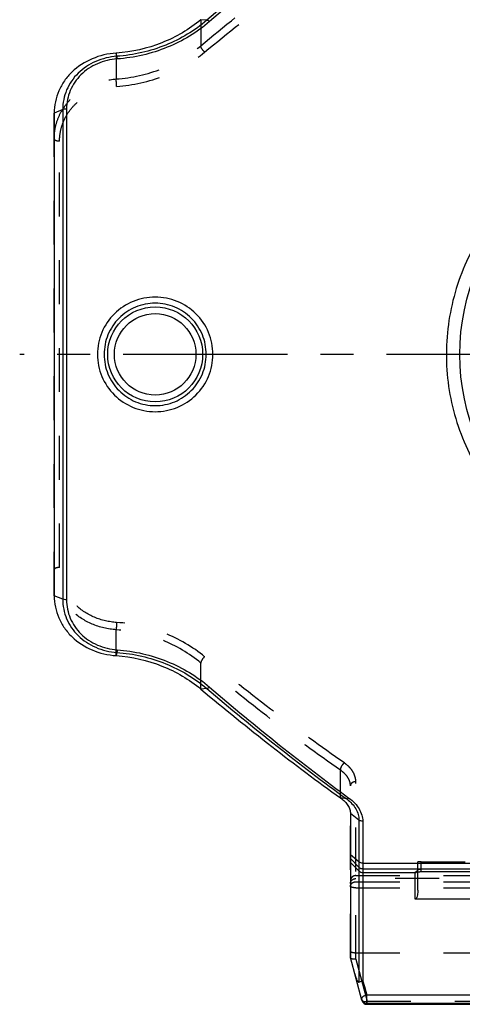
# Model space of a CAD drawing. Header units: millimetres. Extents: x 0 to 1000, y 0 to 1000.
# Tile 1 of 4: x 402 to 468, y 364 to 510. Entities that reach past the tile are written whole.
import ezdxf

# ---------------------------------------------------------------- set-up
doc = ezdxf.new("R2010")
doc.units = ezdxf.units.MM
doc.header["$LTSCALE"] = 65.185185
doc.linetypes.add('CENTER', pattern=[0.6, 0.375, -0.075, 0.075, -0.075])
doc.linetypes.add('HIDDEN', pattern=[0.2, 0.1, -0.1])
for name, color, linetype in [('ACHSEN_S', 7, 'CONTINUOUS'), ('FASEN', 7, 'CONTINUOUS'), ('KONST.EL_MIT_GEO', 7, 'CONTINUOUS')]:
    doc.layers.add(name, color=color, linetype=linetype)

msp = doc.modelspace()

# ---------------------------------------------------------------- linework, layer by layer
at = {"layer": 'ACHSEN_S', "color": 40, "linetype": 'CENTER'}
msp.add_line((598.12, 460.26), (401.88, 460.26), dxfattribs=at)
at = {"layer": 'FASEN', "color": 7, "linetype": 'Continuous'}
for p, q in [((407, 496.1), (407, 424.42)), ((451, 392.06), (451, 370.67))]:
    msp.add_line(p, q, dxfattribs=at)
for points, knots in [([(428.79, 509.97), (427.07, 508.53), (423.06, 506.18), (418.53, 505.16), (416.22, 505)], [0, 0, 0, 0, 0.490502, 1, 1, 1, 1]), ([(416.22, 505), (414.99, 504.92), (412.59, 504.36), (410.02, 502.71), (408.48, 500.93), (407.64, 499.43), (407.12, 497.8), (407, 496.66), (407, 496.1)], [0, 0, 0, 0, 0.261387, 0.514489, 0.637688, 0.759094, 0.879564, 1, 1, 1, 1]), ([(407, 424.42), (407, 423.86), (407.12, 422.72), (407.64, 421.09), (408.48, 419.59), (410.02, 417.81), (412.59, 416.16), (414.99, 415.6), (416.22, 415.52)], [0, 0, 0, 0, 0.1206, 0.241056, 0.362387, 0.485735, 0.738763, 1, 1, 1, 1]), ([(416.22, 415.52), (418.53, 415.36), (423.06, 414.34), (427.07, 411.99), (428.79, 410.55)], [0, 0, 0, 0, 0.509498, 1, 1, 1, 1]), ([(428.79, 410.55), (432.25, 407.65), (439.07, 402.12), (446.08, 396.85), (449.54, 394.38)], [0, 0, 0, 0, 0.515662, 1, 1, 1, 1]), ([(449.54, 394.38), (449.76, 394.22), (450.17, 393.89), (450.64, 393.32), (450.93, 392.7), (451, 392.27), (451, 392.06)], [0, 0, 0, 0, 0.28917, 0.548786, 0.782936, 1, 1, 1, 1])]:
    msp.add_open_spline(points, degree=3, knots=knots, dxfattribs=at)
at = {"layer": 'KONST.EL_MIT_GEO', "color": 8, "linetype": 'HIDDEN'}
for p, q in [((428.79, 509.97), (428.79, 506.1)), ((416.22, 505), (416.22, 501.16)), ((407, 424.42), (407, 496.1)), ((407.8, 428.61), (407.8, 491.91)), ((416.22, 415.52), (416.22, 419.36)), ((428.79, 410.55), (428.79, 414.42)), ((449.54, 394.38), (449.54, 398.49)), ((451.8, 370.44), (451.8, 396.8)), ((451, 370.67), (451, 396.18)), ((461, 383.42), (461, 384.89)), ((461.5, 384.9), (472.5, 384.9)), ((461.5, 383.44), (461.5, 384.9)), ((461.5, 383.84), (472.5, 383.84)), ((451.8, 382.85), (477.2, 382.85)), ((477.2, 382.41), (451.8, 382.41)), ((451.8, 381.94), (477.2, 381.94)), ((451.8, 381.04), (477.2, 381.04)), ((451.8, 371.4), (477.2, 371.4)), ((451.8, 370.44), (453.47, 364.2)), ((453.47, 364.2), (475.53, 364.2)), ((453.47, 363.74), (453.47, 364.2))]:
    msp.add_line(p, q, dxfattribs=at)
at = {"layer": 'KONST.EL_MIT_GEO', "color": 7, "linetype": 'Continuous'}
for p, q in [((429.68, 509.88), (428.79, 509.97)), ((416.31, 504.53), (416.22, 505)), ((408.27, 496.61), (407, 496.1)), ((408.27, 496.61), (408.27, 423.92)), ((408.83, 496.7), (408.83, 423.82)), ((473.1, 460.26), (467.25, 460.26)), ((408.27, 423.92), (407, 424.42)), ((416.31, 415.99), (416.22, 415.52)), ((429.68, 410.64), (428.79, 410.55)), ((450.44, 394.23), (449.54, 394.38)), ((452.27, 391.1), (451, 392.06)), ((452.27, 391.1), (452.27, 367.05)), ((452.83, 390.93), (452.83, 367.2)), ((452.27, 384.89), (451, 385.95)), ((452.27, 384.1), (451, 385.37)), ((452.27, 383.54), (451, 384.8)), ((452.83, 384.7), (547.17, 384.7)), ((452.83, 383.87), (547.17, 383.87)), ((452.83, 383.31), (460.6, 383.31)), ((460.6, 379.33), (460.6, 383.36)), ((461, 380.71), (461, 383.42)), ((461.44, 383.44), (472.5, 383.44)), ((461.5, 383.44), (461.5, 383.44)), ((473.4, 379.33), (460.6, 379.33)), ((452.7, 364.33), (451, 370.67)), ((452.83, 367.2), (453.07, 366.38)), ((453.07, 366.38), (453.43, 365.1)), ((475.57, 365.1), (453.43, 365.1)), ((453.43, 363.88), (453.43, 365.1)), ((475.57, 363.88), (453.43, 363.88)), ((453.43, 363.88), (453.47, 363.74)), ((453.47, 363.74), (475.53, 363.74)), ((453.47, 363.74), (453.47, 363.74))]:
    msp.add_line(p, q, dxfattribs=at)
for points in [[(460.76, 383.4), (460.76, 383.4), (460.75, 383.4), (460.75, 383.4), (460.75, 383.4), (460.75, 383.4), (460.76, 383.4), (460.76, 383.4), (460.77, 383.4), (460.79, 383.4), (460.8, 383.4), (460.82, 383.41), (460.83, 383.41), (460.85, 383.41), (460.87, 383.41), (460.89, 383.41), (460.92, 383.42), (460.94, 383.42), (460.97, 383.42), (461, 383.42), (461.03, 383.42), (461.06, 383.43), (461.09, 383.43), (461.13, 383.43), (461.16, 383.43), (461.2, 383.43), (461.24, 383.43), (461.27, 383.43)], [(461.27, 383.43), (461.35, 383.44), (461.4, 383.44), (461.44, 383.44)]]:
    msp.add_lwpolyline(points, dxfattribs=at)
at = {"layer": 'KONST.EL_MIT_GEO', "color": 8, "linetype": 'HIDDEN'}
msp.add_lwpolyline([(461, 383.76), (461, 383.75), (461, 383.72), (460.99, 383.68), (460.99, 383.65), (460.98, 383.62), (460.96, 383.59), (460.95, 383.56), (460.93, 383.54), (460.92, 383.52), (460.9, 383.49), (460.88, 383.48), (460.86, 383.46), (460.84, 383.44), (460.82, 383.43), (460.81, 383.42), (460.79, 383.41), (460.77, 383.41), (460.76, 383.4), (460.76, 383.4)], dxfattribs=at)
at = {"layer": 'KONST.EL_MIT_GEO', "color": 7, "linetype": 'Continuous'}
for centre, radius in [((500, 460.26), 32.75), ((422, 460.26), 7.05), ((422, 460.26), 6.05)]:
    msp.add_circle(centre, radius, dxfattribs=at)
for centre, radius, start, end in [((452.83, 384.67), 0.801, 225.133, 270.0212), ((452.83, 384.11), 0.801, 225.133, 270.0212), ((453.43, 364.68), 0.8, 195.016, 270.0295), ((453.47, 364.54), 0.8, 195.016, 270.0295)]:
    msp.add_arc(centre, radius, start, end, dxfattribs=at)
at = {"layer": 'KONST.EL_MIT_GEO', "color": 8, "linetype": 'HIDDEN'}
msp.add_arc((460.6, 383.76), 0.396, 353.9425, 359.987, dxfattribs=at)
at = {"layer": 'KONST.EL_MIT_GEO', "color": 7, "linetype": 'Continuous'}
for points, knots in [([(450.44, 526.29), (446.94, 523.75), (439.92, 518.4), (433.11, 512.8), (429.68, 509.88)], [0, 0, 0, 0, 0.48988, 1, 1, 1, 1]), ([(450.78, 526.17), (447.3, 523.61), (440.29, 518.24), (433.5, 512.61), (430.08, 509.68)], [0, 0, 0, 0, 0.489845, 1, 1, 1, 1]), ([(429.68, 509.88), (427.87, 508.34), (423.61, 505.8), (418.79, 504.7), (416.31, 504.53)], [0, 0, 0, 0, 0.489998, 1, 1, 1, 1]), ([(430.08, 509.68), (428.22, 508.08), (423.86, 505.46), (418.9, 504.32), (416.36, 504.14)], [0, 0, 0, 0, 0.490038, 1, 1, 1, 1]), ([(430.08, 509.68), (430.01, 509.73), (429.89, 509.82), (429.75, 509.88), (429.68, 509.88)], [0, 0, 0, 0, 0.573366, 1, 1, 1, 1]), ([(416.31, 504.53), (415.24, 504.45), (413.12, 503.95), (410.87, 502.47), (409.54, 500.88), (408.81, 499.55), (408.36, 498.11), (408.27, 497.1), (408.27, 496.61)], [0, 0, 0, 0, 0.261185, 0.513867, 0.637138, 0.758663, 0.8793, 1, 1, 1, 1]), ([(416.36, 504.14), (416.35, 504.22), (416.34, 504.35), (416.32, 504.48), (416.31, 504.53)], [0, 0, 0, 0, 0.626922, 1, 1, 1, 1]), ([(416.36, 504.14), (415.35, 504.07), (413.37, 503.6), (411.27, 502.2), (410.03, 500.71), (409.35, 499.46), (408.93, 498.11), (408.83, 497.17), (408.83, 496.7)], [0, 0, 0, 0, 0.260982, 0.513552, 0.636841, 0.758438, 0.879186, 1, 1, 1, 1]), ([(408.83, 496.7), (408.78, 496.7), (408.59, 496.69), (408.4, 496.66), (408.27, 496.61)], [0, 0, 0, 0, 0.271522, 1, 1, 1, 1]), ([(473.44, 482.18), (471.34, 479.75), (467.79, 474.22), (465.06, 464.74), (465.2, 454.84), (468.2, 445.45), (473.7, 437.35), (481.24, 431.11), (490.22, 427.16), (496.74, 426.26), (500, 426.26)], [0, 0, 0, 0, 0.124343, 0.2498, 0.375814, 0.50117, 0.625424, 0.749361, 0.874142, 1, 1, 1, 1]), ([(430.58, 460.26), (430.58, 461.37), (430.13, 463.62), (428.21, 466.45), (425.36, 468.33), (422, 468.99), (418.64, 468.33), (415.79, 466.45), (413.87, 463.62), (413.42, 461.37), (413.42, 460.26)], [0, 0, 0, 0, 0.125023, 0.249973, 0.374939, 0.5, 0.625061, 0.750027, 0.874978, 1, 1, 1, 1]), ([(429.58, 460.26), (429.58, 461.25), (429.19, 463.25), (427.51, 465.77), (424.98, 467.47), (422, 468.07), (419.02, 467.47), (416.49, 465.77), (414.81, 463.25), (414.42, 461.25), (414.42, 460.26)], [0, 0, 0, 0, 0.125058, 0.250006, 0.374949, 0.5, 0.625051, 0.749994, 0.874942, 1, 1, 1, 1]), ([(413.42, 460.26), (413.42, 459.15), (413.87, 456.9), (415.79, 454.07), (418.64, 452.19), (422, 451.53), (425.36, 452.19), (428.21, 454.07), (430.13, 456.9), (430.58, 459.15), (430.58, 460.26)], [0, 0, 0, 0, 0.125023, 0.249973, 0.374939, 0.5, 0.625061, 0.750027, 0.874977, 1, 1, 1, 1]), ([(414.42, 460.26), (414.42, 459.27), (414.81, 457.28), (416.49, 454.75), (419.02, 453.05), (422, 452.46), (424.98, 453.05), (427.51, 454.75), (429.19, 457.28), (429.58, 459.27), (429.58, 460.26)], [0, 0, 0, 0, 0.125058, 0.250006, 0.374949, 0.5, 0.625051, 0.749994, 0.874942, 1, 1, 1, 1]), ([(408.83, 423.82), (408.78, 423.82), (408.59, 423.83), (408.4, 423.86), (408.27, 423.92)], [0, 0, 0, 0, 0.271649, 1, 1, 1, 1]), ([(408.27, 423.92), (408.27, 423.42), (408.36, 422.42), (408.81, 420.97), (409.54, 419.64), (410.87, 418.06), (413.12, 416.57), (415.24, 416.07), (416.31, 415.99)], [0, 0, 0, 0, 0.120709, 0.241346, 0.362868, 0.486138, 0.738818, 1, 1, 1, 1]), ([(408.83, 423.82), (408.83, 423.35), (408.93, 422.42), (409.35, 421.06), (410.03, 419.81), (411.27, 418.32), (413.37, 416.92), (415.35, 416.45), (416.36, 416.38)], [0, 0, 0, 0, 0.120823, 0.24157, 0.363166, 0.486453, 0.73902, 1, 1, 1, 1]), ([(416.36, 416.38), (416.35, 416.3), (416.34, 416.17), (416.32, 416.04), (416.31, 415.99)], [0, 0, 0, 0, 0.626953, 1, 1, 1, 1]), ([(416.31, 415.99), (418.79, 415.82), (423.61, 414.72), (427.87, 412.18), (429.68, 410.64)], [0, 0, 0, 0, 0.510002, 1, 1, 1, 1]), ([(416.36, 416.38), (418.9, 416.2), (423.86, 415.06), (428.22, 412.44), (430.08, 410.85)], [0, 0, 0, 0, 0.509962, 1, 1, 1, 1]), ([(430.08, 410.85), (430.01, 410.79), (429.89, 410.7), (429.75, 410.64), (429.68, 410.64)], [0, 0, 0, 0, 0.57335, 1, 1, 1, 1]), ([(429.68, 410.64), (433.11, 407.72), (439.92, 402.12), (446.94, 396.77), (450.44, 394.23)], [0, 0, 0, 0, 0.510113, 1, 1, 1, 1]), ([(430.08, 410.85), (433.5, 407.92), (440.29, 402.28), (447.3, 396.91), (450.78, 394.36)], [0, 0, 0, 0, 0.510148, 1, 1, 1, 1]), ([(450.44, 394.23), (450.49, 394.23), (450.61, 394.26), (450.72, 394.32), (450.78, 394.36)], [0, 0, 0, 0, 0.414725, 1, 1, 1, 1]), ([(450.44, 394.23), (450.72, 394.02), (451.23, 393.58), (451.82, 392.8), (452.18, 391.96), (452.27, 391.38), (452.27, 391.1)], [0, 0, 0, 0, 0.28098, 0.538522, 0.775942, 1, 1, 1, 1]), ([(450.78, 394.36), (451.1, 394.13), (451.66, 393.64), (452.31, 392.79), (452.72, 391.88), (452.83, 391.24), (452.83, 390.93)], [0, 0, 0, 0, 0.279779, 0.53722, 0.775249, 1, 1, 1, 1]), ([(452.83, 390.93), (452.78, 390.93), (452.58, 390.95), (452.39, 391.02), (452.27, 391.1)], [0, 0, 0, 0, 0.263388, 1, 1, 1, 1]), ([(452.83, 384.7), (452.78, 384.7), (452.58, 384.72), (452.38, 384.8), (452.27, 384.89)], [0, 0, 0, 0, 0.258872, 1, 1, 1, 1]), ([(460.6, 383.36), (460.6, 383.37), (460.65, 383.39), (460.72, 383.4), (460.84, 383.41), (460.94, 383.42), (460.99, 383.42)], [0, 0, 0, 0, 0.080743, 0.278855, 0.590812, 1, 1, 1, 1]), ([(460.99, 383.42), (461.03, 383.43), (461.2, 383.43), (461.37, 383.44), (461.5, 383.44)], [0, 0, 0, 0, 0.229889, 1, 1, 1, 1]), ([(461, 380.71), (461, 380.59), (460.99, 380.35), (460.95, 379.98), (460.87, 379.67), (460.78, 379.45), (460.67, 379.33), (460.6, 379.33)], [0, 0, 0, 0, 0.238306, 0.483786, 0.736705, 0.866986, 1, 1, 1, 1]), ([(451.65, 368.24), (451.68, 368.11), (451.75, 367.87), (451.85, 367.58), (451.95, 367.36), (452.01, 367.24), (452.08, 367.15), (452.13, 367.09), (452.19, 367.04), (452.24, 367.04), (452.27, 367.05)], [0, 0, 0, 0, 0.272663, 0.535083, 0.661067, 0.781926, 0.839687, 0.894916, 0.947093, 1, 1, 1, 1]), ([(452.27, 367.05), (452.31, 367.07), (452.49, 367.14), (452.68, 367.18), (452.83, 367.2)], [0, 0, 0, 0, 0.223294, 1, 1, 1, 1]), ([(453.43, 365.1), (453.32, 365.08), (453.11, 365.01), (452.85, 364.87), (452.68, 364.69), (452.64, 364.54), (452.66, 364.48)], [0, 0, 0, 0, 0.314837, 0.601606, 0.829718, 1, 1, 1, 1])]:
    msp.add_open_spline(points, degree=3, knots=knots, dxfattribs=at)
at = {"layer": 'KONST.EL_MIT_GEO', "color": 8, "linetype": 'HIDDEN'}
for points, knots in [([(428.79, 506.1), (432.21, 508.95), (439.02, 514.42), (446.04, 519.59), (449.54, 522.03)], [0, 0, 0, 0, 0.511379, 1, 1, 1, 1]), ([(429.35, 505.16), (432.78, 507.99), (439.58, 513.4), (446.61, 518.53), (450.1, 520.94)], [0, 0, 0, 0, 0.511247, 1, 1, 1, 1]), ([(416.22, 501.16), (418.54, 501.32), (423.06, 502.33), (427.07, 504.67), (428.79, 506.1)], [0, 0, 0, 0, 0.510252, 1, 1, 1, 1]), ([(429.35, 505.16), (429.19, 505.3), (428.99, 505.53), (428.82, 505.86), (428.78, 506.03), (428.79, 506.1)], [0, 0, 0, 0, 0.563514, 0.813275, 1, 1, 1, 1]), ([(416.28, 500.07), (418.69, 500.24), (423.39, 501.28), (427.57, 503.69), (429.35, 505.16)], [0, 0, 0, 0, 0.510068, 1, 1, 1, 1]), ([(407, 492.22), (407, 492.79), (407.11, 493.93), (407.63, 495.57), (408.48, 497.08), (410.01, 498.86), (412.59, 500.52), (414.99, 501.07), (416.22, 501.16)], [0, 0, 0, 0, 0.120819, 0.241478, 0.36297, 0.486197, 0.738822, 1, 1, 1, 1]), ([(416.28, 500.07), (416.26, 500.28), (416.24, 500.64), (416.22, 501), (416.22, 501.16)], [0, 0, 0, 0, 0.556377, 1, 1, 1, 1]), ([(407.8, 491.91), (407.8, 492.43), (407.91, 493.48), (408.39, 494.98), (409.17, 496.36), (410.58, 497.99), (412.95, 499.5), (415.16, 500), (416.28, 500.07)], [0, 0, 0, 0, 0.121068, 0.241896, 0.363479, 0.486726, 0.739197, 1, 1, 1, 1]), ([(407.8, 491.91), (407.7, 491.91), (407.51, 491.92), (407.28, 491.98), (407.14, 492.04), (407.05, 492.11), (407, 492.18), (407, 492.22)], [0, 0, 0, 0, 0.336982, 0.631305, 0.75222, 0.852693, 1, 1, 1, 1]), ([(407.8, 428.61), (407.7, 428.61), (407.51, 428.6), (407.28, 428.54), (407.14, 428.48), (407.05, 428.42), (407, 428.34), (407, 428.3)], [0, 0, 0, 0, 0.336982, 0.631305, 0.75222, 0.852693, 1, 1, 1, 1]), ([(416.28, 420.45), (415.16, 420.52), (412.95, 421.02), (410.58, 422.53), (409.17, 424.16), (408.39, 425.54), (407.91, 427.04), (407.8, 428.09), (407.8, 428.61)], [0, 0, 0, 0, 0.260803, 0.513274, 0.636521, 0.758104, 0.878932, 1, 1, 1, 1]), ([(416.22, 419.36), (414.99, 419.45), (412.59, 420), (410.01, 421.66), (408.48, 423.44), (407.63, 424.95), (407.11, 426.59), (407, 427.73), (407, 428.3)], [0, 0, 0, 0, 0.261178, 0.513803, 0.63703, 0.758522, 0.879181, 1, 1, 1, 1]), ([(416.28, 420.45), (416.26, 420.25), (416.24, 419.88), (416.22, 419.52), (416.22, 419.36)], [0, 0, 0, 0, 0.556378, 1, 1, 1, 1]), ([(429.35, 415.36), (427.57, 416.83), (423.39, 419.25), (418.69, 420.28), (416.28, 420.45)], [0, 0, 0, 0, 0.489932, 1, 1, 1, 1]), ([(428.79, 414.42), (427.07, 415.85), (423.06, 418.19), (418.54, 419.2), (416.22, 419.36)], [0, 0, 0, 0, 0.489748, 1, 1, 1, 1]), ([(429.35, 415.36), (429.19, 415.22), (428.99, 414.99), (428.82, 414.66), (428.78, 414.49), (428.79, 414.42)], [0, 0, 0, 0, 0.563514, 0.813275, 1, 1, 1, 1]), ([(450.1, 399.58), (446.61, 402), (439.58, 407.12), (432.78, 412.53), (429.35, 415.36)], [0, 0, 0, 0, 0.488753, 1, 1, 1, 1]), ([(449.54, 398.49), (446.04, 400.93), (439.02, 406.11), (432.21, 411.57), (428.79, 414.42)], [0, 0, 0, 0, 0.488621, 1, 1, 1, 1]), ([(450.1, 399.58), (450.01, 399.52), (449.83, 399.37), (449.64, 399.08), (449.52, 398.78), (449.51, 398.58), (449.54, 398.49)], [0, 0, 0, 0, 0.258961, 0.535888, 0.792719, 1, 1, 1, 1]), ([(451.8, 396.8), (451.8, 397.05), (451.72, 397.57), (451.38, 398.31), (450.84, 399.01), (450.36, 399.4), (450.1, 399.58)], [0, 0, 0, 0, 0.222171, 0.458657, 0.716799, 1, 1, 1, 1]), ([(451, 396.18), (451, 396.38), (450.93, 396.81), (450.64, 397.43), (450.17, 398.01), (449.76, 398.34), (449.54, 398.49)], [0, 0, 0, 0, 0.217839, 0.452186, 0.711512, 1, 1, 1, 1]), ([(451.8, 396.8), (451.7, 396.8), (451.49, 396.77), (451.23, 396.64), (451.05, 396.43), (451, 396.26), (451, 396.18)], [0, 0, 0, 0, 0.277289, 0.539419, 0.778546, 1, 1, 1, 1]), ([(461.5, 384.9), (461.44, 384.9), (461.34, 384.9), (461.23, 384.9), (461.15, 384.9), (461.09, 384.9), (461.04, 384.9), (461.02, 384.89), (461, 384.89), (461, 384.89)], [0, 0, 0, 0, 0.381857, 0.554323, 0.705512, 0.829579, 0.921829, 0.97894, 1, 1, 1, 1]), ([(461, 383.76), (461, 383.77), (461.07, 383.8), (461.16, 383.82), (461.32, 383.83), (461.44, 383.84), (461.5, 383.84)], [0, 0, 0, 0, 0.093538, 0.30871, 0.625915, 1, 1, 1, 1]), ([(451.8, 382.85), (451.7, 382.85), (451.49, 382.81), (451.22, 382.64), (451.04, 382.39), (451, 382.19), (451, 382.09)], [0, 0, 0, 0, 0.25523, 0.507401, 0.755238, 1, 1, 1, 1]), ([(451, 381.67), (451, 381.77), (451.04, 381.96), (451.22, 382.21), (451.49, 382.37), (451.7, 382.41), (451.8, 382.41)], [0, 0, 0, 0, 0.239942, 0.485821, 0.740002, 1, 1, 1, 1]), ([(451, 381.25), (451, 381.34), (451.04, 381.52), (451.29, 381.84), (451.6, 381.94), (451.8, 381.94)], [0, 0, 0, 0, 0.235158, 0.48053, 1, 1, 1, 1]), ([(451.8, 381.04), (451.7, 381.04), (451.51, 381.05), (451.29, 381.08), (451.14, 381.13), (451.06, 381.16), (451, 381.21), (451, 381.25)], [0, 0, 0, 0, 0.358001, 0.665558, 0.787379, 0.883288, 1, 1, 1, 1]), ([(451, 371.67), (451, 371.63), (451.05, 371.57), (451.14, 371.51), (451.28, 371.45), (451.51, 371.41), (451.7, 371.4), (451.8, 371.4)], [0, 0, 0, 0, 0.136162, 0.23464, 0.355618, 0.654745, 1, 1, 1, 1]), ([(451.8, 370.44), (451.71, 370.43), (451.53, 370.42), (451.28, 370.45), (451.1, 370.52), (451.02, 370.61), (451, 370.65)], [0, 0, 0, 0, 0.328564, 0.617377, 0.841433, 1, 1, 1, 1]), ([(452.7, 364.33), (452.72, 364.24), (452.94, 364.16), (453.2, 364.16), (453.38, 364.18), (453.47, 364.2)], [0, 0, 0, 0, 0.364773, 0.658562, 1, 1, 1, 1])]:
    msp.add_open_spline(points, degree=3, knots=knots, dxfattribs=at)
at = {"layer": 'KONST.EL_MIT_GEO', "color": 7, "linetype": 'Continuous'}
for points in [[(460.6, 383.31), (460.7, 383.31), (460.8, 383.35), (460.87, 383.41)], [(460.6, 383.36), (460.66, 383.36), (460.72, 383.37), (460.78, 383.4)]]:
    msp.add_open_spline(points, degree=3, dxfattribs=at)
at = {"layer": 'KONST.EL_MIT_GEO', "color": 8, "linetype": 'HIDDEN'}
for points in [[(460.78, 383.4), (460.83, 383.43), (460.89, 383.47), (460.92, 383.52)], [(460.87, 383.41), (460.91, 383.45), (460.94, 383.49), (460.97, 383.54)], [(460.92, 383.52), (460.96, 383.58), (460.99, 383.65), (461, 383.72)], [(460.97, 383.54), (460.99, 383.6), (461, 383.65), (461, 383.71)]]:
    msp.add_open_spline(points, degree=3, dxfattribs=at)

doc.saveas('drawing.dxf')
